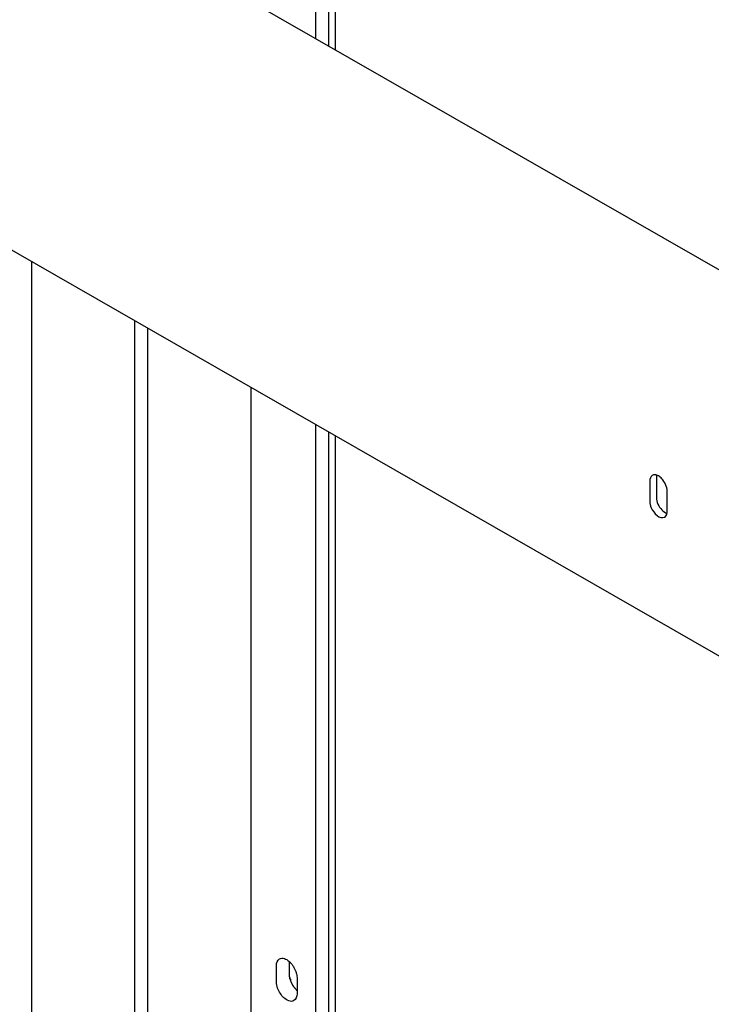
# Model space of a CAD drawing. Header units: millimetres. Extents: x 0 to 4195, y 0 to 2965.
# Tile 59 of 67: x 3558 to 3642, y 2532 to 2652. Entities that reach past the tile are written whole.
import ezdxf

# ---------------------------------------------------------------- set-up
doc = ezdxf.new("R2010")
doc.units = ezdxf.units.MM
doc.header["$LTSCALE"] = 231.275
doc.layers.get('0').update_dxf_attribs({"linetype": 'CONTINUOUS'})

msp = doc.modelspace()

# ---------------------------------------------------------------- linework, layer by layer
at = {"color": 7, "linetype": 'Continuous'}
for p, q in [((3593.6795, 2649.417), (3593.6795, 2731.2132)), ((3595.2705, 2648.5044), (3595.2705, 2730.3007)), ((3596.0837, 2648.038), (3596.0837, 2729.8343)), ((3512.1147, 2696.2006), (3796.0181, 2533.3603)), ((3486.4821, 2664.0134), (3784.1741, 2493.2643)), ((3559.1727, 2467.4001), (3559.1727, 2622.3198)), ((3571.6885, 2475.5117), (3571.6885, 2615.1411)), ((3573.2795, 2474.5991), (3573.2795, 2614.2285)), ((3585.8306, 2027.5784), (3585.8306, 2607.0295)), ((3593.6795, 1923.959), (3593.6795, 2602.5275)), ((3595.2705, 1923.4391), (3595.2705, 2601.615)), ((3596.0837, 1922.9727), (3596.0837, 2601.1486)), ((3634.2674, 2595.6303), (3634.2674, 2593.1728)), ((3635.0806, 2596.0967), (3635.0806, 2593.6392)), ((3636.3887, 2591.9561), (3636.3887, 2594.4135)), ((3590.4798, 2535.6555), (3590.4798, 2537.2233)), ((3588.8888, 2534.7429), (3588.8888, 2536.7499)), ((3591.3991, 2535.31), (3591.3991, 2533.3031))]:
    msp.add_line(p, q, dxfattribs=at)
for centre, radius, start, end in [((3593.1668, 2535.8079), 2.7012, 194.085428, 201.178508), ((3593.3177, 2535.9447), 2.8696, 195.786424, 200.190789), ((3593.3547, 2535.8799), 2.9024, 201.16267, 205.427186), ((3593.2379, 2535.7514), 2.735, 218.834764, 223.099959), ((3593.0917, 2535.6137), 2.5342, 223.084793, 227.738036)]:
    msp.add_arc(centre, radius, start, end, dxfattribs=at)
for points in [[(3634.5817, 2596.323), (3634.3617, 2596.197), (3634.2674, 2595.8839), (3634.2674, 2595.6303)], [(3635.734, 2595.9243), (3635.6145, 2596.0502), (3635.4787, 2596.1643), (3635.3281, 2596.2506)], [(3636.3887, 2594.4135), (3636.3887, 2594.9624), (3636.1118, 2595.5262), (3635.734, 2595.9243)], [(3635.0806, 2593.6392), (3635.0806, 2593.0904), (3635.3575, 2592.5266), (3635.7354, 2592.1285)], [(3635.7354, 2592.1285), (3635.9065, 2591.9482), (3636.1148, 2591.7867), (3636.35, 2591.7065)], [(3636.0745, 2591.2634), (3636.2301, 2591.3525), (3636.33, 2591.54), (3636.3658, 2591.7157)], [(3588.8888, 2536.7499), (3588.8888, 2537.0498), (3589.0073, 2537.412), (3589.2636, 2537.5678)], [(3589.2636, 2537.5678), (3589.6035, 2537.7744), (3590.1259, 2537.5514), (3590.4233, 2537.2873)], [(3589.3794, 2533.3493), (3589.1135, 2533.7638), (3588.8888, 2534.2504), (3588.8888, 2534.7429)], [(3591.3991, 2533.3031), (3591.3991, 2533.0032), (3591.2806, 2532.641), (3591.0243, 2532.4852)]]:
    msp.add_open_spline(points, degree=3, dxfattribs=at)
for points, knots in [([(3634.9222, 2596.3899), (3634.862, 2596.3956), (3634.7432, 2596.3918), (3634.6308, 2596.3512), (3634.5817, 2596.323)], [0, 0, 0, 0, 0.51651993, 1, 1, 1, 1]), ([(3635.1193, 2596.3463), (3635.0865, 2596.3575), (3635.0216, 2596.376), (3634.9548, 2596.3869), (3634.9222, 2596.3899)], [0, 0, 0, 0, 0.51387636, 1, 1, 1, 1]), ([(3635.1036, 2596.3371), (3635.0958, 2596.2986), (3635.0842, 2596.2187), (3635.0806, 2596.138), (3635.0806, 2596.0967)], [0, 0, 0, 0, 0.48697778, 1, 1, 1, 1]), ([(3635.3281, 2596.2506), (3635.294, 2596.2702), (3635.2258, 2596.3056), (3635.1546, 2596.3342), (3635.1193, 2596.3463)], [0, 0, 0, 0, 0.51337742, 1, 1, 1, 1]), ([(3634.2674, 2593.1728), (3634.2674, 2592.9049), (3634.4506, 2592.0488), (3635.5018, 2590.9352), (3636.0745, 2591.2634)], [0, 0, 0, 0, 0.28868905, 1, 1, 1, 1]), ([(3636.3658, 2591.7157), (3636.3736, 2591.7542), (3636.3852, 2591.8341), (3636.3887, 2591.9148), (3636.3887, 2591.9561)], [0, 0, 0, 0, 0.48697778, 1, 1, 1, 1]), ([(3590.4233, 2537.2873), (3590.5149, 2537.2059), (3590.6892, 2537.0201), (3590.8378, 2536.814), (3590.9085, 2536.7037)], [0, 0, 0, 0, 0.48334669, 1, 1, 1, 1]), ([(3590.9085, 2536.7037), (3590.979, 2536.5938), (3591.1068, 2536.3686), (3591.2104, 2536.1313), (3591.2544, 2536.0112)], [0, 0, 0, 0, 0.50519576, 1, 1, 1, 1]), ([(3591.2544, 2536.0112), (3591.2982, 2535.8919), (3591.3673, 2535.6619), (3591.3991, 2535.4225), (3591.3991, 2535.31)], [0, 0, 0, 0, 0.5305827, 1, 1, 1, 1]), ([(3590.5564, 2535.1641), (3590.5328, 2535.248), (3590.4956, 2535.4103), (3590.4798, 2535.5765), (3590.4798, 2535.6555)], [0, 0, 0, 0, 0.52463532, 1, 1, 1, 1]), ([(3590.5468, 2535.1505), (3590.5254, 2535.236), (3590.4926, 2535.4033), (3590.4798, 2535.5735), (3590.4798, 2535.6555)], [0, 0, 0, 0, 0.51818753, 1, 1, 1, 1]), ([(3590.9704, 2534.2618), (3590.8999, 2534.3717), (3590.7721, 2534.5969), (3590.6685, 2534.8343), (3590.6245, 2534.9543)], [0, 0, 0, 0, 0.50519576, 1, 1, 1, 1]), ([(3591.1074, 2534.0363), (3591.0339, 2534.1275), (3590.8976, 2534.3201), (3590.7841, 2534.5269), (3590.7334, 2534.6337)], [0, 0, 0, 0, 0.49759664, 1, 1, 1, 1]), ([(3591.0243, 2532.4852), (3590.655, 2532.2607), (3589.8486, 2532.6656), (3589.495, 2533.169), (3589.3794, 2533.3493)], [0, 0, 0, 0, 0.66869097, 1, 1, 1, 1]), ([(3591.4557, 2533.6782), (3591.364, 2533.7596), (3591.1897, 2533.9454), (3591.0411, 2534.1516), (3590.9704, 2534.2618)], [0, 0, 0, 0, 0.48334669, 1, 1, 1, 1])]:
    msp.add_open_spline(points, degree=3, knots=knots, dxfattribs=at)

doc.saveas('drawing.dxf')
